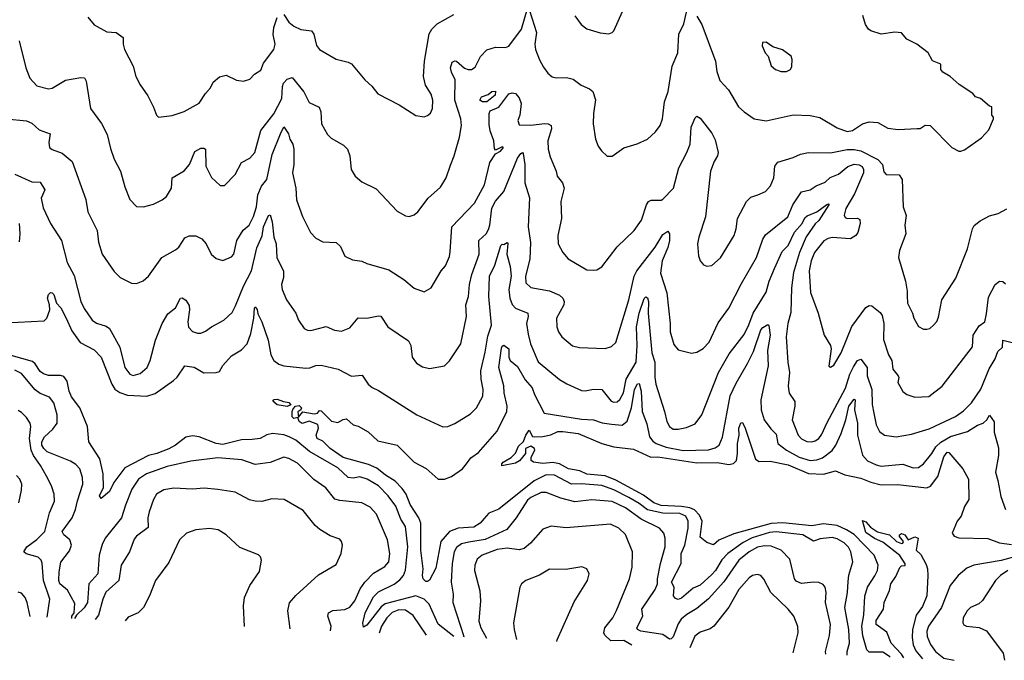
# Model space of a CAD drawing. Extents: x 1443846 to 1577407, y 839182 to 927291.
# Tile 15 of 256: x 1463514 to 1469333, y 843273 to 847060. Entities that reach past the tile are written whole.
import ezdxf

# ---------------------------------------------------------------- set-up
doc = ezdxf.new("R2010")
doc.units = 0

msp = doc.modelspace()

# ---------------------------------------------------------------- linework, layer by layer
at = {"layer": '0CON20XD'}
for points in [[(1466795, 847082.5), (1466832.1, 847032.1), (1466865, 847005.8), (1466945, 846982), (1466995, 846976.7), (1467015, 846983.8), (1467026.2, 846995), (1467102.5, 847165)], [(1463511.5, 846935), (1463551.1, 846775), (1463574.4, 846715), (1463615, 846670), (1463685, 846652.5), (1463705, 846655.8), (1463785, 846701.9), (1463875, 846718.9), (1463897.4, 846717.4), (1463906.6, 846696.6), (1463932.5, 846535), (1463996.6, 846446.6), (1464031.3, 846381.3), (1464049.7, 846299.7), (1464072.9, 846235), (1464110, 846165), (1464135, 846072.5), (1464165, 845996.7), (1464205, 845956), (1464245, 845954.2), (1464305, 845970.8), (1464355.4, 845994.6), (1464380.8, 846015), (1464410.9, 846065), (1464415, 846126), (1464485, 846166.7), (1464517.7, 846205), (1464549.5, 846280.5), (1464585, 846300.5), (1464601.7, 846301.7), (1464612, 846295), (1464613.6, 846195), (1464647.9, 846127.9), (1464699.3, 846079.3), (1464725, 846080), (1464787.5, 846145), (1464824.6, 846215.4), (1464875, 846242), (1464904.2, 846275), (1464938.9, 846405), (1465016.3, 846503.7), (1465064.1, 846595), (1465066.9, 846665), (1465072.9, 846685), (1465095, 846708.1), (1465125, 846718.8), (1465193.1, 846633.1), (1465225, 846571.2), (1465283.2, 846543.2), (1465293.1, 846515), (1465297.1, 846445), (1465332.6, 846382.6), (1465355, 846360.8), (1465428, 846318), (1465450.8, 846295), (1465464.2, 846255), (1465473.8, 846175), (1465495.9, 846135.9), (1465535, 846101.2), (1465620.3, 846060.3), (1465745, 845928.8), (1465795, 845900), (1465815, 845896.2), (1465845, 845906.2), (1465866, 845925), (1465928, 846005), (1466000.2, 846069.8), (1466034.4, 846125), (1466060.8, 846200.8), (1466082.5, 846255), (1466113.1, 846365), (1466125.7, 846435), (1466120.5, 846475), (1466085.6, 846585), (1466086.9, 846705), (1466065, 846750.8), (1466060, 846775), (1466069.8, 846810.2), (1466085, 846817.5), (1466095.4, 846815.4), (1466143.6, 846773.6), (1466165, 846765.4), (1466185, 846766.4), (1466205, 846779.4), (1466237.5, 846842.5), (1466275, 846882.5), (1466325, 846898), (1466385, 846896.4), (1466405, 846903.5), (1466478.9, 847005), (1466515, 847126.7)], [(1465075, 847091.2), (1465105.5, 847045), (1465135, 847021.2), (1465175, 847002.9), (1465239.2, 846995), (1465251.8, 846975), (1465268, 846908), (1465285, 846884), (1465385, 846826), (1465455, 846809.2), (1465475, 846798.8), (1465553.8, 846705), (1465595, 846666.7), (1465631.2, 846621.2), (1465757, 846557), (1465855, 846493.3), (1465905, 846486.7), (1465925, 846493.8), (1465941.7, 846508.3), (1465954.3, 846535.7), (1465955.7, 846585), (1465945, 846620), (1465912.4, 846672.4), (1465900.6, 846725), (1465905.6, 846815), (1465933.9, 846976.1), (1465950, 847005), (1465980.8, 847035), (1466079.7, 847090.3)], [(1466527.5, 847115), (1466567.3, 846985), (1466558, 846915), (1466563.1, 846885), (1466585, 846823.8), (1466610.5, 846780.5), (1466634.4, 846744.4), (1466661.7, 846721.7), (1466685, 846716), (1466745, 846719.2), (1466785, 846709.2), (1466832.4, 846672.4), (1466881.3, 846651.3), (1466900.8, 846635), (1466917.4, 846587.4), (1466904.3, 846505.7), (1466902.9, 846445), (1466917.5, 846355), (1466933, 846313), (1466953.3, 846285), (1466985, 846253.3), (1467015, 846253.3), (1467085, 846302.5), (1467163.2, 846326.8), (1467225, 846354), (1467272.1, 846397.9), (1467299.2, 846435), (1467312.9, 846475), (1467324.2, 846574.2), (1467345.5, 846635), (1467370.5, 846785), (1467402.9, 846865), (1467410, 846975), (1467439.4, 847035), (1467455.6, 847104.4)], [(1467515, 847081.2), (1467545, 847031.2), (1467625.5, 846815), (1467633.5, 846755), (1467651.4, 846701.4), (1467702.9, 846645), (1467762.5, 846545), (1467794.7, 846514.7), (1467855, 846474.3), (1467925, 846463.3), (1468085, 846497.7), (1468185, 846493.8), (1468242.2, 846482.2), (1468345, 846421.5), (1468405, 846399.5), (1468435, 846404.4), (1468495, 846444.3), (1468535, 846455.6), (1468585, 846452.5), (1468645, 846418.8), (1468705, 846410.8), (1468817.3, 846417.3), (1468835, 846418), (1468865, 846437.8), (1468895.5, 846435.5), (1469022.5, 846305), (1469063.6, 846283.6), (1469076.4, 846283.6), (1469098.3, 846291.7), (1469198.8, 846361.2), (1469240.7, 846409.3), (1469270, 846475), (1469270, 846485), (1469260, 846495), (1469260, 846545), (1469245, 846550), (1469192.5, 846595), (1469162.5, 846605), (1469146.7, 846625), (1469067.1, 846677.1), (1469013.3, 846725), (1468969.5, 846749.5), (1468958.8, 846765), (1468957, 846797), (1468907.7, 846817.7), (1468882.5, 846865), (1468816.2, 846916.2), (1468756.7, 846945), (1468725, 846982), (1468685, 846986), (1468605, 846974), (1468545, 846994), (1468530, 847005), (1468512.7, 847032.7), (1468497.5, 847085)], [(1463917.5, 847075), (1463955, 847030), (1464029.5, 846989.5), (1464083.9, 846983.9), (1464126.2, 846955), (1464126, 846915), (1464134, 846885), (1464184, 846785), (1464200, 846725), (1464226, 846675), (1464271.2, 846611.2), (1464304.2, 846544.2), (1464323.3, 846495), (1464335, 846483.3), (1464415, 846493.3), (1464485, 846516.7), (1464575, 846566.7), (1464612, 846625), (1464641.5, 846658.5), (1464658.3, 846691.7), (1464695, 846723.3), (1464735, 846732.5), (1464795, 846703.3), (1464836.4, 846696.4), (1464875, 846708), (1464901.2, 846738.8), (1464938.2, 846761.8), (1464955, 846803.3), (1465015, 846883.8), (1465023.2, 846915), (1465012.4, 846972.4), (1465015.8, 847014.2), (1465036.4, 847073.6)], [(1468045, 846753.3), (1468070, 846765), (1468077, 846783), (1468080, 846825), (1468072.5, 846845), (1468021.7, 846881.7), (1467965, 846900), (1467925, 846927.5), (1467903.6, 846926.4), (1467902.5, 846905), (1467920, 846865), (1467936.7, 846845), (1467955, 846787.5), (1467980, 846765), (1468015, 846753.3), (1468045, 846753.3)], [(1463433.6, 846473.7), (1463555, 846463.1), (1463585, 846449.1), (1463629.8, 846409.8), (1463693.3, 846385), (1463686.7, 846335), (1463690.8, 846305), (1463705, 846292.9), (1463765, 846271.1), (1463825, 846221.4), (1463905, 845997.5), (1463915.8, 845925), (1463971.1, 845815), (1463980.6, 845745), (1464000.8, 845675), (1464072.5, 845572.5), (1464107, 845537), (1464175, 845503.8), (1464205, 845501.2), (1464244.2, 845515.8), (1464276, 845545), (1464354.5, 845655.5), (1464435, 845700), (1464455, 845716.2), (1464489.2, 845770.8), (1464515, 845783.3), (1464555, 845783.6), (1464590, 845765), (1464615.3, 845735.3), (1464644.6, 845674.6), (1464675, 845648.8), (1464715, 845636.2), (1464765, 845658), (1464778.6, 845675), (1464796.9, 845755), (1464833.8, 845816.2), (1464870.5, 845845), (1464895, 845896), (1464912.6, 845955), (1464921, 846025), (1464943.9, 846076.1), (1464974.8, 846115.2), (1465005.8, 846264.2), (1465054.7, 846385), (1465075, 846427.5), (1465102, 846385), (1465110.5, 846355), (1465128.9, 846325), (1465134.6, 846294.6), (1465134.4, 846205), (1465126.2, 846155), (1465145.6, 846065), (1465150, 845995), (1465185, 845896.7), (1465232.1, 845802.1), (1465265, 845768), (1465305, 845748), (1465385, 845743.3), (1465409.7, 845719.7), (1465435, 845663.3), (1465481.7, 845641.7), (1465535, 845632.5), (1465565, 845618.6), (1465695, 845582), (1465783.8, 845525), (1465845, 845472.9), (1465905, 845450.8), (1465945.4, 845474.6), (1466005.6, 845575), (1466031.4, 845605), (1466055, 845660), (1466058.9, 845688.9), (1466067.5, 845835), (1466201.5, 845975), (1466260.9, 846085), (1466293.3, 846216.7), (1466325, 846267.5), (1466355, 846283.5), (1466372.5, 846305), (1466365, 846308.8), (1466325, 846290), (1466319.2, 846299.2), (1466316.7, 846345), (1466295, 846402.5), (1466288.6, 846441.4), (1466288.6, 846505), (1466295, 846521.2), (1466346.4, 846543.6), (1466405, 846622.5), (1466425, 846628.8), (1466445, 846623.8), (1466465, 846598), (1466478.2, 846565), (1466469.6, 846495), (1466457.5, 846465), (1466465, 846439.2), (1466535, 846436.7), (1466615, 846447.5), (1466637.5, 846445), (1466655.8, 846435), (1466656.9, 846415), (1466635.7, 846345), (1466638.1, 846295), (1466649.5, 846249.5), (1466684.3, 846165), (1466690, 846135), (1466722.2, 846095), (1466731.1, 846065), (1466712.2, 845985), (1466715.6, 845885), (1466694.5, 845785), (1466696.5, 845735), (1466723.3, 845683.3), (1466756.2, 845646.2), (1466865, 845582.5), (1466905, 845578.8), (1466925, 845582), (1466955, 845600), (1467045, 845717.5), (1467145.4, 845814.6), (1467188.9, 845875), (1467218.9, 845965), (1467230.8, 845985), (1467245, 845992.9), (1467305, 845994.2), (1467315, 845999.2), (1467377.5, 846065), (1467409.6, 846185), (1467456.2, 846276.2)], [(1466275, 846573.8), (1466250, 846575), (1466234.3, 846584.3), (1466243.3, 846605), (1466281.9, 846618.1), (1466305, 846636.2), (1466325, 846637.5), (1466323.3, 846615), (1466275, 846573.8)], [(1467456.2, 846276.2), (1467477.3, 846325), (1467481.9, 846425), (1467505, 846480), (1467515, 846490), (1467535, 846478.8), (1467605, 846390), (1467625, 846350), (1467642.1, 846275), (1467638.5, 846255), (1467618.3, 846221.7), (1467597.1, 846165), (1467566.7, 845895), (1467526.9, 845775), (1467520, 845735), (1467525.8, 845665), (1467536, 845635), (1467555, 845611.2), (1467575, 845604), (1467605, 845608), (1467655, 845652.5), (1467736.5, 845785), (1467748.5, 845825), (1467755.6, 845885), (1467810, 845985), (1467835, 846010.6), (1467875.4, 846024.6), (1467920.8, 846045), (1467951.1, 846078.9), (1467970, 846125), (1467975.8, 846195), (1467995, 846218.8), (1468085, 846245.7), (1468127.5, 846265), (1468175, 846275.7), (1468305, 846273.8), (1468405, 846292.2), (1468445, 846292.3), (1468485.8, 846285.8), (1468585, 846233.2), (1468612.7, 846205), (1468621.7, 846161.7), (1468634.6, 846144.6), (1468712.3, 846142.3), (1468729.2, 846115), (1468735.6, 845955), (1468752.3, 845902.3), (1468745.7, 845845), (1468751.2, 845795), (1468714.4, 845695), (1468708.6, 845655), (1468749.4, 845515), (1468759.5, 845455), (1468757.9, 845427.9), (1468760, 845385), (1468790.8, 845325), (1468798, 845295), (1468825, 845247.5), (1468855, 845231.2), (1468875, 845230), (1468892.5, 845235), (1468915, 845253.8), (1468934.2, 845275.8), (1468945, 845302.5), (1468962.9, 845405), (1469047, 845533), (1469115.7, 845705), (1469144.3, 845825), (1469155, 845843.3), (1469189.5, 845870.5), (1469245, 845901.2), (1469297.5, 845915), (1469347, 845943)], [(1463485, 846146.2), (1463585, 846102), (1463635, 846100), (1463663.3, 846055), (1463641.5, 846005), (1463652.4, 845947.6), (1463695, 845855.7), (1463760.4, 845755), (1463795.4, 845625), (1463835, 845548.8), (1463875.5, 845395), (1463895, 845354), (1463941.9, 845285), (1463966.9, 845266.9), (1464025, 845249.5), (1464045.5, 845235), (1464105.3, 845125.3), (1464135, 845004), (1464164.6, 844964.6), (1464185, 844957.1), (1464225, 844968.1), (1464266.9, 845005), (1464285.6, 845045), (1464317.5, 845165), (1464356.4, 845263.6), (1464389.1, 845320.9), (1464433.8, 845356.2), (1464465, 845413.8), (1464475, 845416.7), (1464495, 845401.4), (1464515, 845370), (1464517.7, 845345), (1464507.3, 845275), (1464512.1, 845242.1), (1464535, 845218), (1464565, 845207.5), (1464585, 845208), (1464611.2, 845218.8), (1464646.7, 845245), (1464721.2, 845285), (1464770.2, 845329.8), (1464790.3, 845369.7), (1464837.2, 845485), (1464883.9, 845575), (1464915, 845711.1), (1464947.9, 845782.1), (1464955, 845835.6), (1464985, 845903.8), (1464995, 845906), (1465006.2, 845866.2), (1465015.3, 845775.3), (1465030, 845735), (1465032.8, 845652.8), (1465073.5, 845575), (1465073.2, 845536.8), (1465061.9, 845495), (1465064.3, 845465), (1465091.4, 845405), (1465145.5, 845325.5), (1465162.5, 845285), (1465195.7, 845235.7), (1465214.3, 845224.3), (1465235, 845222.9), (1465325, 845247.1), (1465375, 845224.4), (1465415, 845218.6), (1465465, 845239.2), (1465515, 845297.1), (1465565, 845295.6), (1465635, 845310), (1465647.5, 845307.5), (1465690, 845245), (1465811.7, 845161.7), (1465825.8, 845135), (1465834.2, 845065), (1465860, 845030), (1465895, 845008.8), (1465935, 844998), (1466025, 845014), (1466055, 845044), (1466120.5, 845145), (1466155.5, 845305), (1466150.9, 845375), (1466167.3, 845425), (1466173.2, 845495), (1466186.7, 845555), (1466229.6, 845675), (1466228.2, 845755), (1466270.9, 845795), (1466285, 845820.8), (1466292.9, 845845), (1466303.4, 845946.6), (1466325, 845988.4), (1466375.7, 846045), (1466455, 846242.2), (1466475, 846269.4), (1466485, 846276.2), (1466489.2, 846269.2), (1466499.8, 846205), (1466500, 846095), (1466526.7, 846006.7), (1466518.2, 845835), (1466532.7, 845742.7), (1466528.8, 845645), (1466503.8, 845545), (1466504.5, 845505), (1466535, 845477.8), (1466645, 845456.9), (1466705, 845431.5), (1466723.3, 845415), (1466730.9, 845395), (1466729.1, 845375), (1466685.7, 845295), (1466688.9, 845245), (1466698.1, 845215), (1466717.1, 845185), (1466781.5, 845131.5), (1466823, 845123), (1466975, 845117.1), (1467010.9, 845129.1), (1467037.4, 845152.6), (1467113.1, 845405), (1467144.8, 845545.2), (1467160.3, 845575), (1467269.7, 845715), (1467315, 845790.5), (1467345, 845810), (1467354.5, 845794.5), (1467354.7, 845755.3), (1467345, 845713.8), (1467310, 845635), (1467301.7, 845561.7), (1467338.2, 845445), (1467358.9, 845265), (1467358.9, 845215), (1467379.8, 845139.8), (1467405, 845108.6), (1467485, 845090), (1467515, 845094.4), (1467553.8, 845116.2), (1467587.8, 845155), (1467642.4, 845267.6), (1467705.9, 845354.1), (1467779.3, 845500.7), (1467867.5, 845655), (1467906.4, 845763.7), (1467921.6, 845788.4), (1468054.5, 845895), (1468083.5, 845965), (1468135, 846043.3), (1468185, 846054.5), (1468221.9, 846078.1), (1468275, 846100.4), (1468303.3, 846126.7), (1468353.6, 846146.4), (1468407.6, 846192.4), (1468445.8, 846205.8), (1468475, 846202.9), (1468492.3, 846192.3), (1468501.2, 846175), (1468500.2, 846155), (1468448.1, 846031.9), (1468395.5, 845945), (1468385.6, 845905), (1468391.8, 845891.8), (1468404.6, 845884.6), (1468465, 845887.1), (1468479.4, 845879.4), (1468481.4, 845855), (1468466.8, 845803.2), (1468455.7, 845784.3), (1468424.5, 845765.5), (1468315, 845772.8), (1468292.2, 845767.8), (1468267.2, 845752.8), (1468211.9, 845685), (1468191.9, 845635), (1468179.1, 845575), (1468186.9, 845446.9), (1468233.1, 845325), (1468267.5, 845195), (1468305.8, 845135), (1468309.2, 845115), (1468295, 845012.5), (1468305, 845006.7), (1468325, 845018.8), (1468368.9, 845091.1), (1468432.5, 845247.5), (1468515, 845358.6), (1468535, 845370), (1468549.5, 845369.5), (1468599.4, 845329.4), (1468611.7, 845311.7), (1468621.8, 845265), (1468619.8, 845169.8), (1468648.9, 845078.9), (1468668.6, 845045), (1468674.4, 844995), (1468705.6, 844955), (1468709.4, 844945), (1468704.4, 844915), (1468732.7, 844862.7), (1468756.7, 844845), (1468805, 844828.1), (1468887, 844833), (1468965, 844894), (1469145, 845126), (1469149.1, 845195), (1469185, 845251.2), (1469217.1, 845275), (1469227.5, 845322.5), (1469239.2, 845420.8), (1469278, 845495), (1469305, 845514), (1469325, 845512), (1469339.3, 845499.3)], [(1463428.8, 845268.8), (1463659.5, 845280.5), (1463673.8, 845295), (1463692.5, 845345), (1463690.8, 845375), (1463678.6, 845415), (1463683.8, 845436.2), (1463695, 845446.7), (1463705, 845446.2), (1463716, 845436), (1463730.5, 845385), (1463757, 845357), (1463788.4, 845295), (1463821.8, 845221.7), (1463872.2, 845152.2), (1463955, 845108.1), (1463995.5, 845065), (1464057.5, 844905), (1464076, 844876), (1464105, 844857.2), (1464151, 844841), (1464265.2, 844834.8), (1464315, 844850), (1464423.5, 844926.5), (1464445, 844947.1), (1464490, 845015), (1464545, 845005.5), (1464602.8, 844972.8), (1464675, 844974.7), (1464695, 844980.5), (1464715, 845015.5), (1464765, 845073.6), (1464825, 845107.8), (1464857.5, 845145), (1464879.6, 845205), (1464897.1, 845295), (1464901.9, 845355), (1464905, 845363.3), (1464916.8, 845346.8), (1464921.5, 845321.5), (1464944.6, 845274.6), (1464982.1, 845165), (1464998.8, 845078.8), (1465016.2, 845045), (1465045, 845023.2), (1465075, 845013.6), (1465205, 845000), (1465227.7, 845002.3), (1465265, 845017.1), (1465295, 845017.3), (1465395.3, 844995.3), (1465475, 844952.9), (1465538.1, 844958.1), (1465574.2, 844905), (1465596.6, 844886.6), (1465635, 844868.5), (1465861.2, 844725), (1466015, 844654), (1466044.1, 844655.9), (1466085, 844672.5), (1466179.1, 844730.9), (1466214.3, 844765), (1466251.9, 844835), (1466253.6, 844875), (1466240.4, 844935), (1466238.7, 844985), (1466265.7, 845094.3), (1466279.7, 845190.3), (1466303.2, 845255), (1466287.5, 845425), (1466290.3, 845545), (1466321.7, 845608.3), (1466356.7, 845725), (1466365, 845733.3), (1466375, 845731.2), (1466395, 845742.5), (1466398, 845738), (1466393.1, 845675), (1466411.9, 845601.9), (1466418.8, 845545), (1466404.8, 845465.2), (1466410.9, 845415), (1466425, 845376.4), (1466443.9, 845355), (1466516.9, 845325), (1466518.2, 845305), (1466508.4, 845265), (1466518.3, 845201.7), (1466532.7, 845145), (1466578.2, 845038.2), (1466705, 844934.3), (1466747.8, 844907.8), (1466835, 844868.9), (1466855, 844866.7), (1466905, 844876.5), (1466955, 844874.4), (1467010, 844805), (1467025, 844798.9), (1467045, 844800.5), (1467061.5, 844815), (1467082.5, 844855), (1467098.3, 844935), (1467156.3, 845035), (1467163.9, 845135), (1467160, 845245), (1467175.3, 845325), (1467205, 845412), (1467215, 845422.9), (1467225, 845415.7), (1467230.3, 845395), (1467227.9, 845325), (1467249.2, 845090.8), (1467267.7, 845035), (1467266.8, 844946.8), (1467273.8, 844905), (1467325.5, 844745), (1467338.5, 844685), (1467354.4, 844655), (1467375, 844640.6), (1467405, 844640), (1467455, 844648.9), (1467505, 844671.4), (1467546.2, 844723.8), (1467643.8, 844975), (1467707.5, 845085), (1467795, 845199.4), (1467823.6, 845256.4), (1467848.1, 845325), (1467925, 845448.9), (1467943, 845515), (1467975, 845590), (1468020.4, 845689.6), (1468055, 845725.4), (1468093.4, 845805), (1468137.7, 845855), (1468155, 845889.5), (1468168.8, 845901.2), (1468225.9, 845924.1), (1468285, 845968.1), (1468295, 845972.5), (1468296.3, 845966.3), (1468236.8, 845873.3), (1468215, 845854.5), (1468162.3, 845777.7), (1468123.3, 845685), (1468087.7, 845565), (1468074.8, 845475), (1468071.2, 845328.8), (1468053.2, 845265), (1468042.9, 845185), (1468052.7, 845035), (1468063.1, 844975), (1468056.4, 844893.6), (1468061.8, 844851.8), (1468095, 844802.5), (1468095.3, 844775), (1468078.5, 844695), (1468114.5, 844605), (1468135, 844582.7), (1468165, 844566.2), (1468195, 844564.6), (1468215, 844571.5), (1468236.5, 844585), (1468255, 844610), (1468283.2, 844675), (1468395, 844882.2), (1468420, 844965), (1468441.1, 845008.9), (1468465, 845046.2), (1468485, 845053.1), (1468523.2, 845005), (1468522.5, 844955), (1468550.7, 844875), (1468552.5, 844785), (1468561.1, 844735), (1468575.4, 844665.4), (1468595.4, 844625.4), (1468625, 844604.5), (1468693.7, 844593.7), (1468785, 844609.5), (1468850.3, 844630.3), (1468889.2, 844640.8), (1469045, 844713.8), (1469092.7, 844747.3), (1469140, 844795), (1469195, 844875.7), (1469242.8, 844997.2), (1469278.8, 845055), (1469295, 845098), (1469322, 845125), (1469325, 845166.7), (1469395, 845147.5)], [(1463512.9, 845747.1), (1463516.4, 845793.6), (1463511.8, 845855)], [(1468404.8, 843303.4), (1468403.4, 843325), (1468417.1, 843375), (1468414.2, 843455), (1468390.6, 843585), (1468406.8, 843675), (1468411.1, 843738.9), (1468413.3, 843776.7), (1468438, 843855), (1468425.3, 843915), (1468411.7, 843941.7), (1468387.3, 843967.3), (1468345, 843992), (1468315, 843999.3), (1468245, 843990.7), (1468205, 843978), (1468142, 844015), (1467985, 844033), (1467945, 844028.1), (1467842.8, 843997.2), (1467789.8, 843970.2), (1467698.6, 843905), (1467663.3, 843866.7), (1467626.2, 843803.8), (1467605, 843780), (1467535, 843718.2), (1467495, 843700.2), (1467425, 843640), (1467405, 843633.8), (1467389.5, 843639.5), (1467378.6, 843655), (1467382.5, 843705), (1467365.5, 843735), (1467424, 843845), (1467422.8, 843905), (1467444.8, 843955), (1467464.7, 844055), (1467464.2, 844095), (1467451.1, 844125), (1467415, 844141.3), (1467315, 844143.9), (1467225, 844163.2), (1467175, 844201), (1467114.7, 844235), (1467025, 844280.5), (1466955, 844306.2), (1466835, 844317.1), (1466775, 844315.2), (1466675, 844367.5), (1466625, 844368.9), (1466553.6, 844335), (1466345, 844166), (1466286.8, 844143.2), (1466258.2, 844111.8), (1466236, 844084), (1466198.7, 844061.3), (1466105, 844055.2), (1466055, 844035.2), (1466002.3, 843975), (1465972.7, 843817.3), (1465935, 843746.2), (1465925, 843738.8), (1465915, 843740), (1465897.5, 843755), (1465894.4, 843774.4), (1465898.9, 843815), (1465884.8, 843925), (1465885.2, 844085), (1465873.6, 844115), (1465821.2, 844195), (1465798.4, 844255), (1465775, 844289.1), (1465733.3, 844333.3), (1465675, 844368.5), (1465625, 844408.9), (1465575, 844430.8), (1465425, 844471.9), (1465349.2, 844525), (1465330, 844545), (1465305, 844568.8), (1465272, 844585), (1465266.7, 844605), (1465280, 844645), (1465275, 844668.2), (1465225, 844687.2), (1465183.6, 844673.6), (1465165.8, 844685), (1465158.3, 844708.3), (1465135, 844703.8), (1465125, 844712.5), (1465123.3, 844745), (1465130, 844760), (1465144.5, 844775.5), (1465165, 844778.9), (1465179.2, 844765), (1465176.1, 844753.9), (1465158.3, 844741.7), (1465161.7, 844711.7), (1465187, 844743), (1465255, 844730.6), (1465273.3, 844735), (1465285, 844750), (1465295, 844747.5), (1465356.1, 844686.1), (1465395, 844680), (1465425, 844696.7), (1465445, 844700), (1465485, 844666.2), (1465515, 844657.5), (1465573.8, 844625), (1465630.2, 844570.2), (1465745, 844545.5), (1465845, 844443.8), (1465916.5, 844406.5), (1465988, 844345), (1466025, 844344.6), (1466065, 844359.3), (1466130.4, 844405), (1466155.2, 844434.8), (1466180.5, 844469.5), (1466225, 844501.9), (1466335, 844627.8), (1466392.9, 844745), (1466394.3, 844775), (1466377.1, 844855), (1466374.8, 844895), (1466346.5, 845005), (1466361.7, 845118.3), (1466365, 845130), (1466375, 845136.2), (1466404, 845115), (1466404.4, 845065), (1466413.1, 845045), (1466455, 845009.6), (1466501, 844931), (1466542.8, 844885), (1466555.9, 844845), (1466613.8, 844733.8), (1466835, 844699.2), (1466905, 844695.8), (1466957.1, 844677.1), (1467011.3, 844668.7), (1467075, 844664.3), (1467103.4, 844686.6), (1467129.9, 844765), (1467147.1, 844875), (1467165, 844908.1), (1467175, 844908.8), (1467186.3, 844865), (1467193.7, 844745), (1467220.6, 844670.6), (1467235.7, 844595), (1467255, 844568.8), (1467275, 844554.8), (1467335, 844532.5), (1467435, 844513), (1467585, 844518.4), (1467625, 844530), (1467647.5, 844545), (1467667.7, 844592.3), (1467713, 844837), (1467748.2, 844911.8), (1467815, 845027.3), (1467851.5, 845098.5), (1467895, 845227.8), (1467905, 845241.5), (1467935, 845258.8), (1467942, 845252), (1467949.2, 845195), (1467933.2, 845105), (1467936.6, 845013.4), (1467895, 844813.3), (1467895.3, 844755), (1467914.5, 844695), (1467952.7, 844642.7), (1467985, 844610), (1467995.4, 844555), (1468045.9, 844515.9), (1468121.1, 844475), (1468185, 844453.9), (1468225, 844457.6), (1468259.4, 844470.6), (1468315, 844513.5), (1468338.1, 844545), (1468368.4, 844615), (1468397.1, 844695), (1468415, 844776.7), (1468445, 844817.1), (1468452.4, 844812.4), (1468447.4, 844755), (1468465.2, 844675), (1468466, 844605), (1468495, 844485.7), (1468525, 844453.5), (1468575, 844428.5), (1468605, 844421.1), (1468732.4, 844432.4), (1468795, 844411.8), (1468825, 844412.7), (1468854.7, 844435.3), (1468904.5, 844495.5), (1468927.4, 844535), (1468957.3, 844562.7), (1469015, 844595.6), (1469115, 844625.2), (1469175, 844663.7), (1469208.1, 844675), (1469230, 844695), (1469245, 844722.5), (1469273.7, 844683.7), (1469272.2, 844622.2), (1469298.8, 844528.8), (1469298, 844485), (1469280.7, 844385), (1469294.3, 844335.7), (1469312.2, 844242.2), (1469340, 844165)], [(1466080.5, 843413.7), (1465986.6, 843486.6), (1465933.6, 843605), (1465903.9, 843635), (1465855.4, 843655.4), (1465673.2, 843606.8), (1465651.1, 843588.9), (1465565, 843481.4), (1465545, 843470), (1465542.7, 843492.7), (1465556, 843555), (1465605, 843649.6), (1465635, 843678.4), (1465726.4, 843723.6), (1465760.5, 843749.5), (1465782.6, 843775), (1465793.4, 843806.6), (1465808.1, 843945), (1465795, 844063.8), (1465767.4, 844107.4), (1465736.2, 844185), (1465691.6, 844245), (1465635, 844304), (1465566.9, 844345), (1465525, 844357.5), (1465485, 844350.7), (1465454.7, 844354.7), (1465395, 844411.1), (1465226.9, 844506.9), (1465145, 844575.2), (1465106.5, 844595), (1465075, 844605.9), (1465007.5, 844615), (1464975, 844605.9), (1464935, 844584.2), (1464888.1, 844578.1), (1464825, 844577.5), (1464715, 844549), (1464674.8, 844555.2), (1464575, 844594.2), (1464535, 844600), (1464495, 844592.8), (1464435.2, 844544.8), (1464395.8, 844524.2), (1464325, 844495.8), (1464275, 844483.3), (1464135, 844410.6), (1464069.4, 844325), (1464045, 844272.2), (1463995, 844230), (1463985.7, 844245.7), (1464008.4, 844295), (1464008.1, 844375), (1463986.8, 844465), (1463923.1, 844565), (1463915.5, 844655.5), (1463868.8, 844765), (1463820.9, 844830.9), (1463805.8, 844864.2), (1463794.4, 844924.4), (1463775, 844950.3), (1463755, 844957.9), (1463685, 844957.9), (1463655, 844967.5), (1463635, 844981.1), (1463606.2, 845026.2), (1463590, 845040), (1463464.2, 845075)], [(1463822.3, 843520.9), (1463822.9, 843535), (1463836.8, 843553.2), (1463839.2, 843609.2), (1463797.1, 843687.1), (1463751.1, 843725), (1463745.6, 843745), (1463746.7, 843796.7), (1463757.3, 843852.7), (1463808.7, 843921.3), (1463819.5, 843955), (1463810.6, 843985), (1463775.6, 844015), (1463765.5, 844035), (1463823.1, 844115), (1463844.1, 844165), (1463856.2, 844216.2), (1463887.3, 844315), (1463885.4, 844355), (1463870, 844405), (1463845, 844431.9), (1463815, 844450.5), (1463677.1, 844505), (1463656.2, 844525), (1463645.7, 844545), (1463645.2, 844565), (1463660, 844595), (1463710.1, 844639.9), (1463734.6, 844675), (1463735.4, 844725), (1463716.4, 844796.3), (1463689.1, 844829.1), (1463635, 844851.3), (1463605, 844872.4), (1463525, 844968.4), (1463485, 844988.1)], [(1465095, 844773.6), (1465035, 844782.7), (1465010.6, 844805), (1465018, 844815), (1465035, 844818), (1465072.6, 844802.6), (1465105, 844797.9), (1465115.7, 844784.3), (1465095, 844773.6)], [(1463676.9, 843527.8), (1463691.3, 843635), (1463655.2, 843745), (1463647.6, 843847.6), (1463640.4, 843865), (1463622.4, 843882.4), (1463552.2, 843902.2), (1463539.2, 843915), (1463555.6, 843945), (1463615, 843987.8), (1463662.5, 844035), (1463690, 844145), (1463720.5, 844215), (1463717.5, 844255), (1463702.5, 844305), (1463672.3, 844362.3), (1463637.8, 844425), (1463594.6, 844484.6), (1463582.3, 844515), (1463570.9, 844585), (1463578.8, 844655), (1463575.5, 844675), (1463555, 844709.2), (1463525, 844739.2), (1463505, 844749.2)], [(1468657.7, 843291.4), (1468655.3, 843295), (1468615, 843321.9), (1468535, 843321.9), (1468520.3, 843335), (1468497.7, 843417.7), (1468490.8, 843475), (1468502.5, 843542.5), (1468507.7, 843652.3), (1468525.2, 843705), (1468567.5, 843772.5), (1468583.2, 843805), (1468587.3, 843835), (1468564.7, 843895), (1468445, 844017.2), (1468400.8, 844045), (1468345, 844069.9), (1468265, 844079.7), (1468195, 844068.4), (1468025, 844086.2), (1467955, 844082.1), (1467735, 844021.2), (1467646.5, 843983.5), (1467615, 843956), (1467575, 843970), (1467535, 844000.6), (1467546.8, 844095), (1467530.6, 844130.6), (1467502.1, 844162.1), (1467474.4, 844174.4), (1467425, 844183.5), (1467305, 844189.4), (1467262.1, 844205), (1467200.5, 844250.5), (1467037.5, 844337.5), (1466975, 844364), (1466865, 844374), (1466823.4, 844393.4), (1466756.7, 844405), (1466705, 844434.4), (1466665, 844443.3), (1466606.1, 844436.1), (1466550, 844445), (1466537.5, 844455), (1466537.5, 844475), (1466558.8, 844515), (1466556, 844525), (1466535, 844538.9), (1466504.2, 844525), (1466502.5, 844495), (1466467.7, 844452.3), (1466445, 844439.5), (1466362.9, 844422.9), (1466363.1, 844435), (1466372.2, 844445), (1466417.8, 844472.2), (1466445, 844498.6), (1466461.3, 844538.7), (1466492.3, 844567.7), (1466505, 844604.2), (1466525, 844634), (1466545, 844596), (1466555, 844594.4), (1466605, 844595.5), (1466653.2, 844606.8), (1466695, 844626.8), (1466724.6, 844625.4), (1466815, 844614.6), (1466955, 844554.5), (1467025.5, 844535.5), (1467140.7, 844520.7), (1467244.7, 844474.7), (1467284.7, 844475.3), (1467515, 844441.7), (1467635, 844441.9), (1467705, 844430), (1467732.7, 844437.3), (1467750, 844455), (1467757.1, 844495), (1467755.3, 844555), (1467766, 844605), (1467764.8, 844645), (1467775, 844677.5), (1467785, 844680), (1467802.2, 844645), (1467862, 844462), (1467885, 844448.9), (1467949.7, 844449.7), (1468055, 844428.1), (1468175, 844378.4), (1468265, 844374.2), (1468335, 844393.8), (1468390.1, 844370.1), (1468485, 844349.7), (1468545, 844325.6), (1468605, 844310.7), (1468702, 844312), (1468875, 844292.6), (1468896.8, 844303.2), (1468939.3, 844360.7), (1468975, 844476.4), (1468995, 844504.2), (1469005, 844502.5), (1469088.6, 844405), (1469120.8, 844345), (1469122.5, 844225), (1469096.9, 844183.1), (1469078.9, 844125), (1469054.1, 844095.9), (1469024.2, 844024.2), (1469036.7, 844006.7), (1469065, 843997.5), (1469235, 843994.4), (1469305, 843968.5), (1469375, 843958.6)], [(1465349.8, 843448.4), (1465355.5, 843475.5), (1465334.4, 843535), (1465339.2, 843555), (1465365, 843568.8), (1465435, 843573.9), (1465465, 843587.8), (1465494.1, 843625.9), (1465526.7, 843695), (1465552.9, 843735), (1465605, 843788.6), (1465671.9, 843828.1), (1465694.7, 843855.3), (1465702.3, 843905), (1465688.2, 843985), (1465621.7, 844138.3), (1465585, 844178.2), (1465535.7, 844204.3), (1465405, 844217.5), (1465376.5, 844226.5), (1465323.6, 844293.7), (1465251.5, 844341.5), (1465155, 844438.5), (1465105, 844467.3), (1465075, 844473.5), (1464995, 844442.3), (1464905, 844431.1), (1464827.6, 844457.6), (1464685, 844470), (1464525, 844451.5), (1464385, 844419.1), (1464264.1, 844375.9), (1464216.2, 844345), (1464176.6, 844285), (1464139.2, 844190.8), (1464116.1, 844115), (1464018.8, 843995), (1464001.2, 843958.8), (1463984.1, 843895), (1463976.2, 843785), (1463922, 843725), (1463914.7, 843615), (1463895, 843582.7), (1463850.2, 843539.8), (1463838.3, 843520.1)], [(1463508, 844205), (1463525, 844280), (1463525.6, 844315), (1463515, 844343.3), (1463495, 844366)], [(1465111.7, 843459.7), (1465099.4, 843565), (1465107.6, 843612.4), (1465145, 843655.7), (1465280.7, 843779.3), (1465385, 843838.8), (1465414.2, 843905), (1465421.2, 843955), (1465416.7, 843975), (1465405, 843990), (1465349.7, 844009.7), (1465287.4, 844047.4), (1465260.6, 844070.6), (1465188.6, 844158.6), (1465076.7, 844225), (1465005, 844228.9), (1464945, 844213.1), (1464905.7, 844214.3), (1464871.4, 844221.4), (1464787.2, 844267.2), (1464685, 844283.5), (1464605, 844291.5), (1464535, 844284.5), (1464425, 844291.2), (1464365, 844281.2), (1464323.3, 844255), (1464305.4, 844224.6), (1464278.9, 844151.1), (1464271.8, 844115), (1464272.2, 844057.8), (1464205, 844007.5), (1464190.4, 843989.6), (1464161.9, 843915), (1464113.5, 843835), (1464099.4, 843745), (1464023.9, 843676.1), (1464005, 843635.8), (1463979.2, 843540.8), (1463959.5, 843514.4)], [(1468277.3, 843309.5), (1468276.2, 843325), (1468299.5, 843420.5), (1468305.3, 843484.7), (1468276.7, 843615), (1468280.5, 843675), (1468274.3, 843705), (1468262.5, 843722.5), (1468235.9, 843734.1), (1468205, 843735.6), (1468135, 843728.2), (1468101.9, 843741.9), (1468092.5, 843755), (1468065, 843872), (1468014.3, 843925), (1467955, 843947.5), (1467915, 843949.2), (1467875, 843941.7), (1467825, 843913.8), (1467764.7, 843865), (1467675, 843737.1), (1467585, 843636.1), (1467515, 843578.8), (1467456.2, 843543.8), (1467423.5, 843516.5), (1467405, 843488.1), (1467375, 843412), (1467365, 843400), (1467355, 843398), (1467315, 843426.8), (1467185, 843446.1), (1467165.6, 843455), (1467161.8, 843465), (1467196.1, 843535), (1467190.4, 843575), (1467268.6, 843691.4), (1467284.1, 843725), (1467283.7, 843755), (1467302, 843845), (1467328.9, 843945), (1467329.6, 843995), (1467320, 844025), (1467295, 844055.5), (1467187, 844107), (1467093.9, 844175), (1467015, 844211.6), (1466895, 844222.7), (1466795, 844210.6), (1466712.2, 844232.2), (1466625, 844264.6), (1466595, 844264.6), (1466535, 844236.5), (1466515, 844220), (1466447.1, 844115), (1466392.5, 844047.5), (1466265, 843987.2), (1466168.3, 843971.7), (1466125, 843961.2), (1466095, 843939.4), (1466082.5, 843915), (1466069.4, 843845), (1466064.6, 843735), (1466075.4, 843665), (1466074.7, 843615), (1466137.8, 843415), (1466137.3, 843411)], [(1467131.7, 843363.8), (1467085, 843390), (1467008.3, 843388.3), (1466972.2, 843422.2), (1466967.1, 843435), (1466971.4, 843465), (1467019.4, 843525), (1467041.4, 843568.6), (1467118.2, 843755), (1467134.5, 843825), (1467135.9, 843914.1), (1467095, 844017.5), (1467055, 844055.5), (1467005, 844077.5), (1466743.4, 844056.6), (1466655, 844066.9), (1466605, 844048.6), (1466533.1, 843965), (1466495, 843934.5), (1466465, 843926.8), (1466395, 843936.7), (1466335, 843928.6), (1466246.9, 843895), (1466218.3, 843871.7), (1466203.9, 843835), (1466202.3, 843805), (1466233.8, 843685), (1466237.8, 843625), (1466227.5, 843505), (1466238.8, 843465), (1466271.9, 843404.6)], [(1468740.1, 843287.5), (1468725, 843308.8), (1468663.6, 843375), (1468639.1, 843439.1), (1468575.7, 843485.7), (1468575, 843508.8), (1468598, 843542), (1468619.4, 843575), (1468622.5, 843615), (1468654.4, 843685.6), (1468662.9, 843725), (1468691.2, 843768.8), (1468715, 843822.5), (1468725, 843832.5), (1468746.1, 843833.9), (1468746.2, 843843.8), (1468715, 843892), (1468615, 843971.1), (1468565, 843994.1), (1468515, 844028.9), (1468495, 844100), (1468515, 844092.9), (1468541.2, 844061.2), (1468583.5, 844033.5), (1468655, 844015.8), (1468695, 843975.7), (1468725, 843964.3), (1468733.8, 843966.2), (1468738, 843975), (1468714.3, 844005), (1468714.4, 844015.6), (1468725, 844022.5), (1468745.4, 844015.4), (1468765, 843986.2), (1468805, 844003.8), (1468824.4, 843995), (1468812, 843925), (1468839.4, 843899.4), (1468870.6, 843840.6), (1468880, 843815), (1468881.5, 843775), (1468875.9, 843655), (1468849, 843591), (1468811.2, 843541.2), (1468790.6, 843455), (1468788.8, 843408.8), (1468794.1, 843365), (1468809.8, 843329.8), (1468849, 843282.3)], [(1464841.6, 843472.5), (1464837.1, 843595), (1464842.9, 843645), (1464874.2, 843715), (1464931.7, 843798.3), (1464943.8, 843865), (1464936.7, 843885), (1464925, 843896.7), (1464815, 843940), (1464734.5, 844014.5), (1464686.7, 844045), (1464635, 844053.1), (1464554, 844044), (1464500, 844025), (1464458, 843985), (1464395, 843852), (1464315.8, 843745), (1464281.4, 843655), (1464245.8, 843585), (1464215, 843554.3), (1464155, 843527.5), (1464136.9, 843506)], [(1469415, 843890.3), (1469315, 843863), (1469152.5, 843835), (1469111.9, 843818.1), (1469059.5, 843775), (1469013.9, 843715), (1468961.4, 843585), (1468921.4, 843528.6), (1468884.7, 843475), (1468874.7, 843445), (1468876.7, 843415), (1468897.5, 843367.5), (1468925.6, 843325), (1468975, 843285.5), (1469036.9, 843273.4)], [(1466689, 843384.8), (1466689.5, 843395), (1466791.1, 843618.9), (1466869.2, 843745), (1466878.8, 843785), (1466865, 843813.3), (1466835.8, 843825.8), (1466741.2, 843811.2), (1466645, 843812.5), (1466585, 843776.9), (1466504.6, 843745.4), (1466480, 843725), (1466469.2, 843705), (1466433.1, 843495), (1466435.6, 843455.6), (1466450.4, 843396.2)], [(1468085.3, 843318.6), (1468115.5, 843435.5), (1468112.6, 843472.6), (1468088.6, 843535), (1468056, 843575), (1467952.7, 843675), (1467912.4, 843752.4), (1467895, 843774.2), (1467875, 843780.6), (1467845.4, 843774.6), (1467825, 843760), (1467765, 843692.5), (1467705, 843587.1), (1467616.9, 843475), (1467595, 843460), (1467535, 843440), (1467503.6, 843416.3), (1467474.1, 843347.6)], [(1469353.1, 843805), (1469310.5, 843775), (1469280, 843745), (1469205, 843627.1), (1469182.8, 843607.2), (1469134, 843585), (1469112.5, 843565), (1469089.2, 843525), (1469087.1, 843495), (1469093.8, 843483.8), (1469110, 843475), (1469185, 843466.9), (1469227.6, 843447.6), (1469325.3, 843315), (1469334.7, 843275)], [(1463575.2, 843532.6), (1463558.6, 843615), (1463546, 843645), (1463525, 843671.2), (1463505, 843676)], [(1465918, 843421.4), (1465838.8, 843538.8), (1465795, 843570), (1465755, 843572), (1465715, 843556.5), (1465683.9, 843525), (1465652.5, 843475), (1465637.5, 843434.7)]]:
    msp.add_lwpolyline(points, dxfattribs=at)

doc.saveas('drawing.dxf')
